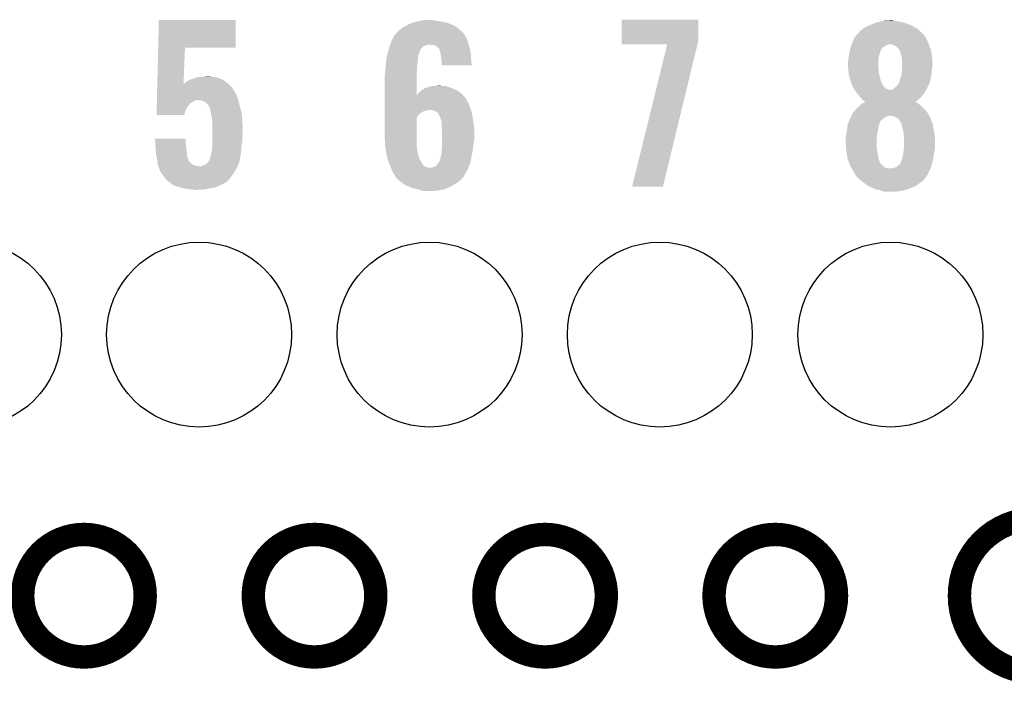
# Model space of a CAD drawing. Extents: x -1.3 to 24.2, y -6.4 to 36.7.
# Tile 31 of 38: x 11 to 17.4, y 21.8 to 26.1. Entities that reach past the tile are written whole.
import ezdxf

# ---------------------------------------------------------------- set-up
doc = ezdxf.new("R2010")
doc.units = 0
doc.layers.get('0').update_dxf_attribs({"linetype": 'CONTINUOUS'})
for name, color, linetype in [('PRESSURE_27_CLICK_V100_GKO', 5, 'CONTINUOUS'), ('PRESSURE_27_CLICK_V100_GTO', 14, 'CONTINUOUS'), ('PRESSURE_27_CLICK_V100_GTS', 12, 'CONTINUOUS')]:
    doc.layers.add(name, color=color, linetype=linetype)

# ---------------------------------------------------------------- blocks, each defined once
blk = doc.blocks.new('ROUND_23')
blk.add_circle((0, 0), 0.602)

msp = doc.modelspace()

# ---------------------------------------------------------------- linework, layer by layer
at = {"layer": 'PRESSURE_27_CLICK_V100_GKO', "const_width": 0.1524}
msp.add_lwpolyline([(17.63014, 22.86, 1), (17.63014, 21.85924)], format="xyb", dxfattribs=at)
for points in [[(11.03122, 22.35962, 1), (11.82878, 22.35962, 1)], [(12.53236, 22.35962, 1), (13.32992, 22.35962, 1)], [(14.0335, 22.35962, 1), (14.83106, 22.35962, 1)], [(15.5321, 22.35962, 1), (16.32966, 22.35962, 1)]]:
    msp.add_lwpolyline(points, format="xyb", close=True, dxfattribs=at)
at = {"layer": 'PRESSURE_27_CLICK_V100_GTO'}
for points in [[(11.913242, 25.92578), (11.9177, 26.106098), (12.418038, 25.92578), (12.41806, 26.106098)], [(11.9177, 26.106098), (11.917702, 26.10612), (12.41806, 26.106098), (11.917702, 26.10612)], [(13.566982, 26.088338), (13.573762, 26.09088), (13.794742, 26.088338), (13.782882, 26.09088)], [(13.573762, 26.09088), (13.59662, 26.09596), (13.782882, 26.09088), (13.75918, 26.09596)], [(13.59662, 26.09596), (13.61948, 26.10104), (13.75918, 26.09596), (13.72616, 26.10104)], [(13.61948, 26.10104), (13.647422, 26.10612), (13.72616, 26.10104), (13.700762, 26.10612)], [(14.930122, 25.974038), (14.93014, 26.108638), (15.4305, 25.974038), (15.4305, 26.108638)], [(14.93014, 26.108638), (14.930142, 26.10866), (15.4305, 26.108638), (14.930142, 26.10866)], [(16.571468, 26.08326), (16.591282, 26.09088), (16.78686, 26.08326), (16.763998, 26.09088)], [(16.591282, 26.09088), (16.602068, 26.093418), (16.763998, 26.09088), (16.756382, 26.093418)], [(16.602068, 26.093418), (16.623664, 26.0985), (16.756382, 26.093418), (16.7259, 26.0985)], [(16.623664, 26.0985), (16.63446, 26.10104), (16.7259, 26.0985), (16.703042, 26.10104)], [(16.63446, 26.10104), (16.680178, 26.10358), (16.703042, 26.10104), (16.692882, 26.10358)], [(13.46454, 26.0223), (13.47724, 26.035), (13.89888, 26.0223), (13.88618, 26.035)], [(13.47724, 26.035), (13.482322, 26.04008), (13.88618, 26.035), (13.880536, 26.04008)], [(13.482322, 26.04008), (13.505174, 26.057858), (13.880536, 26.04008), (13.86078, 26.057858)], [(13.505174, 26.057858), (13.50518, 26.057862), (13.86078, 26.057858), (13.860774, 26.057862)], [(13.50518, 26.057862), (13.53312, 26.0731), (13.860774, 26.057862), (13.83248, 26.0731)], [(13.53312, 26.0731), (13.5382, 26.07564), (13.83248, 26.0731), (13.827762, 26.07564)], [(13.5382, 26.07564), (13.55344, 26.08326), (13.827762, 26.07564), (13.807948, 26.08326)], [(13.55344, 26.08326), (13.566982, 26.088338), (13.807948, 26.08326), (13.794742, 26.088338)], [(16.465434, 26.01468), (16.476978, 26.02738), (16.89354, 26.01468), (16.88084, 26.02738)], [(16.476978, 26.02738), (16.476982, 26.027384), (16.88084, 26.02738), (16.880836, 26.027384)], [(16.476982, 26.027384), (16.479524, 26.03246), (16.880836, 26.027384), (16.875252, 26.03246)], [(16.479524, 26.03246), (16.48968, 26.04008), (16.875252, 26.03246), (16.86687, 26.04008)], [(16.48968, 26.04008), (16.504916, 26.052778), (16.86687, 26.04008), (16.8529, 26.052778)], [(16.504916, 26.052778), (16.504922, 26.052782), (16.8529, 26.052778), (16.852894, 26.052782)], [(16.504922, 26.052782), (16.52778, 26.06548), (16.852894, 26.052782), (16.829316, 26.06548)], [(16.52778, 26.06548), (16.539972, 26.07056), (16.829316, 26.06548), (16.819882, 26.07056)], [(16.539972, 26.07056), (16.55826, 26.07818), (16.819882, 26.07056), (16.80007, 26.07818)], [(16.55826, 26.07818), (16.571468, 26.08326), (16.80007, 26.07818), (16.78686, 26.08326)], [(13.427286, 25.95626), (13.43152, 25.968962), (13.931898, 25.95626), (13.92728, 25.968962)], [(13.43152, 25.968962), (13.439644, 25.984198), (13.92728, 25.968962), (13.92174, 25.984198)], [(13.439644, 25.984198), (13.451836, 26.007062), (13.92174, 25.984198), (13.909038, 26.007062)], [(13.451836, 26.007062), (13.45184, 26.007066), (13.909038, 26.007062), (13.909036, 26.007066)], [(13.45184, 26.007066), (13.451846, 26.009606), (13.909036, 26.007066), (13.907344, 26.009606)], [(13.451846, 26.009606), (13.46454, 26.0223), (13.907344, 26.009606), (13.89888, 26.0223)], [(14.93012, 25.948662), (14.930122, 25.974038), (15.42434, 25.948662), (15.4305, 25.974038)], [(16.428358, 25.94864), (16.4338, 25.96388), (16.930582, 25.94864), (16.924232, 25.96388)], [(16.4338, 25.96388), (16.44015, 25.97658), (16.924232, 25.96388), (16.91894, 25.97658)], [(16.44015, 25.97658), (16.45158, 25.999438), (16.91894, 25.97658), (16.906242, 25.999438)], [(16.45158, 25.999438), (16.451582, 25.99944), (16.906242, 25.999438), (16.906242, 25.99944)], [(16.451582, 25.99944), (16.465434, 26.01468), (16.906242, 25.99944), (16.89354, 26.01468)], [(11.907464, 25.6921), (11.913242, 25.925758), (12.077846, 25.6921), (12.08786, 25.925758)], [(11.913242, 25.925758), (11.913242, 25.92578), (12.08786, 25.925758), (12.418038, 25.92578)], [(13.40358, 25.880062), (13.410302, 25.90292), (13.607798, 25.880062), (13.61694, 25.90292)], [(13.410302, 25.90292), (13.414782, 25.918152), (13.61694, 25.90292), (13.62202, 25.918152)], [(13.414782, 25.918152), (13.415532, 25.920698), (13.62202, 25.918152), (13.627094, 25.920698)], [(13.415532, 25.920698), (13.41628, 25.92324), (13.627094, 25.920698), (13.628366, 25.92324)], [(13.41628, 25.92324), (13.417124, 25.925776), (13.628366, 25.92324), (13.629638, 25.925776)], [(13.417124, 25.925776), (13.421358, 25.938478), (13.629638, 25.925776), (13.644878, 25.938478)], [(13.421358, 25.938478), (13.423052, 25.94356), (13.644878, 25.938478), (13.66266, 25.94356)], [(13.423052, 25.94356), (13.423898, 25.9461), (13.66266, 25.94356), (13.675358, 25.9461)], [(13.423898, 25.9461), (13.427286, 25.95626), (13.934802, 25.9461), (13.931898, 25.95626)], [(13.698218, 25.94356), (13.682978, 25.9461), (13.935528, 25.94356), (13.934802, 25.9461)], [(13.721078, 25.93848), (13.710916, 25.94356), (13.93698, 25.93848), (13.935528, 25.94356)], [(13.731238, 25.93086), (13.721078, 25.93848), (13.939158, 25.93086), (13.93698, 25.93848)], [(13.741398, 25.920702), (13.731238, 25.93086), (13.94206, 25.920702), (13.939158, 25.93086)], [(13.743936, 25.918164), (13.741398, 25.920702), (13.942536, 25.918164), (13.94206, 25.920702)], [(13.74648, 25.905458), (13.743936, 25.918164), (13.944918, 25.905458), (13.942536, 25.918164)], [(13.75156, 25.887682), (13.74648, 25.905458), (13.948252, 25.887682), (13.944918, 25.905458)], [(15.227272, 25.94864), (14.93012, 25.948662), (15.424336, 25.94864), (15.42434, 25.948662)], [(14.998706, 25.021566), (15.227272, 25.94864), (15.199348, 25.021566), (15.424336, 25.94864)], [(16.41348, 25.8953), (16.415824, 25.90546), (16.613292, 25.8953), (16.61668, 25.90546)], [(16.415824, 25.90546), (16.416998, 25.910544), (16.61668, 25.90546), (16.61922, 25.910544)], [(16.416998, 25.910544), (16.417584, 25.913084), (16.61922, 25.910544), (16.619224, 25.913084)], [(16.417584, 25.913084), (16.420516, 25.925782), (16.619224, 25.913084), (16.629382, 25.925782)], [(16.420516, 25.925782), (16.421102, 25.92832), (16.629382, 25.925782), (16.632766, 25.92832)], [(16.421102, 25.92832), (16.425636, 25.94102), (16.632766, 25.92832), (16.649702, 25.94102)], [(16.425636, 25.94102), (16.426542, 25.943558), (16.649702, 25.94102), (16.65732, 25.943558)], [(16.426542, 25.943558), (16.42745, 25.9461), (16.65732, 25.943558), (16.667478, 25.9461)], [(16.42745, 25.9461), (16.428358, 25.94864), (16.667478, 25.9461), (16.675104, 25.94864)], [(16.692874, 25.9461), (16.680178, 25.94864), (16.93164, 25.9461), (16.930582, 25.94864)], [(16.692882, 25.946098), (16.692874, 25.9461), (16.931642, 25.946098), (16.93164, 25.9461)], [(16.705582, 25.94102), (16.692882, 25.946098), (16.933456, 25.94102), (16.931642, 25.946098)], [(16.72336, 25.930856), (16.705582, 25.94102), (16.937084, 25.930856), (16.933456, 25.94102)], [(16.73352, 25.91816), (16.72336, 25.930856), (16.94162, 25.91816), (16.937084, 25.930856)], [(16.7386, 25.913076), (16.73352, 25.91816), (16.943434, 25.913076), (16.94162, 25.91816)], [(16.739616, 25.910538), (16.7386, 25.913076), (16.94434, 25.910538), (16.943434, 25.913076)], [(16.743682, 25.90038), (16.739616, 25.910538), (16.946246, 25.90038), (16.94434, 25.910538)], [(16.74876, 25.8826), (16.743682, 25.90038), (16.94958, 25.8826), (16.946246, 25.90038)], [(13.395482, 25.82672), (13.39596, 25.834342), (13.6017, 25.82672), (13.6017, 25.834342)], [(13.39596, 25.834342), (13.397228, 25.841958), (13.6017, 25.834342), (13.6017, 25.841958)], [(13.397228, 25.841958), (13.398922, 25.852118), (13.6017, 25.841958), (13.60424, 25.852118)], [(13.398922, 25.852118), (13.400192, 25.859738), (13.60424, 25.852118), (13.60424, 25.859738)], [(13.400192, 25.859738), (13.403154, 25.877516), (13.60424, 25.859738), (13.60678, 25.877516)], [(13.403154, 25.877516), (13.40358, 25.880062), (13.60678, 25.877516), (13.607798, 25.880062)], [(13.752734, 25.880058), (13.75156, 25.887682), (13.94968, 25.880058), (13.948252, 25.887682)], [(13.75664, 25.85466), (13.752734, 25.880058), (13.95095, 25.85466), (13.94968, 25.880058)], [(13.75918, 25.83688), (13.75664, 25.85466), (13.95184, 25.83688), (13.95095, 25.85466)], [(13.75918, 25.829262), (13.75918, 25.83688), (13.95222, 25.829262), (13.95184, 25.83688)], [(16.40332, 25.831802), (16.405224, 25.83942), (16.60144, 25.831802), (16.60144, 25.83942)], [(16.405224, 25.83942), (16.40586, 25.841962), (16.60144, 25.83942), (16.601756, 25.841962)], [(16.40586, 25.841962), (16.407834, 25.85974), (16.601756, 25.841962), (16.60398, 25.85974)], [(16.407834, 25.85974), (16.4084, 25.86482), (16.60398, 25.85974), (16.604826, 25.86482)], [(16.4084, 25.86482), (16.410092, 25.874982), (16.604826, 25.86482), (16.606522, 25.874982)], [(16.410092, 25.874982), (16.41348, 25.8953), (16.606522, 25.874982), (16.613292, 25.8953)], [(16.751936, 25.8699), (16.74876, 25.8826), (16.95196, 25.8699), (16.94958, 25.8826)], [(16.75638, 25.852118), (16.751936, 25.8699), (16.952948, 25.852118), (16.95196, 25.8699)], [(16.75638, 25.824182), (16.75638, 25.852118), (16.9545, 25.824182), (16.952948, 25.852118)], [(13.39088, 25.778462), (13.391726, 25.78354), (13.598652, 25.778462), (13.59916, 25.78354)], [(13.39088, 25.763222), (13.39088, 25.778462), (13.597128, 25.763222), (13.598652, 25.778462)], [(13.391726, 25.78354), (13.39342, 25.7937), (13.59916, 25.78354), (13.59916, 25.7937)], [(13.39342, 25.7937), (13.394212, 25.806398), (13.59916, 25.7937), (13.59916, 25.806398)], [(13.394212, 25.806398), (13.395482, 25.82672), (13.59916, 25.806398), (13.6017, 25.82672)], [(13.75918, 25.811502), (13.75918, 25.829262), (13.954732, 25.811502), (13.95222, 25.829262)], [(13.954734, 25.81148), (13.75918, 25.811502), (13.954734, 25.81148), (13.954732, 25.811502)], [(16.40332, 25.819098), (16.40332, 25.831802), (16.60144, 25.819098), (16.60144, 25.831802)], [(16.40459, 25.803862), (16.40332, 25.819098), (16.60144, 25.803862), (16.60144, 25.819098)], [(16.405438, 25.793702), (16.40459, 25.803862), (16.60398, 25.793702), (16.60144, 25.803862)], [(16.40586, 25.78862), (16.405438, 25.793702), (16.60398, 25.78862), (16.60398, 25.793702)], [(16.407938, 25.765762), (16.40586, 25.78862), (16.60398, 25.765762), (16.60398, 25.78862)], [(16.75384, 25.76322), (16.754602, 25.77084), (16.948572, 25.76322), (16.94942, 25.77084)], [(16.754602, 25.77084), (16.75638, 25.78862), (16.94942, 25.77084), (16.951642, 25.78862)], [(16.75638, 25.80894), (16.75638, 25.824182), (16.9545, 25.80894), (16.9545, 25.824182)], [(16.75638, 25.79116), (16.75638, 25.80894), (16.95196, 25.79116), (16.9545, 25.80894)], [(16.75638, 25.78862), (16.75638, 25.79116), (16.951642, 25.78862), (16.95196, 25.79116)], [(12.093786, 25.702258), (12.100562, 25.70734), (12.357102, 25.702258), (12.349116, 25.70734)], [(12.100562, 25.70734), (12.125956, 25.720038), (12.349116, 25.70734), (12.32916, 25.720038)], [(12.125956, 25.720038), (12.12596, 25.72004), (12.32916, 25.720038), (12.329156, 25.72004)], [(12.12596, 25.72004), (12.138664, 25.72512), (12.329156, 25.72004), (12.316458, 25.72512)], [(12.138664, 25.72512), (12.141202, 25.725122), (12.316458, 25.72512), (12.316452, 25.725122)], [(12.141202, 25.725122), (12.156432, 25.730198), (12.316452, 25.725122), (12.303762, 25.730198)], [(12.156432, 25.730198), (12.15644, 25.7302), (12.303762, 25.730198), (12.303754, 25.7302)], [(12.15644, 25.7302), (12.169144, 25.73528), (12.303754, 25.7302), (12.278358, 25.73528)], [(12.18438, 25.73528), (12.20216, 25.73782), (12.278358, 25.73528), (12.258042, 25.73782)], [(12.20216, 25.73782), (12.240228, 25.740358), (12.258042, 25.73782), (12.250422, 25.740358)], [(12.240228, 25.740358), (12.240258, 25.74036), (12.250422, 25.740358), (12.240258, 25.74036)], [(13.38834, 25.750522), (13.389864, 25.758142), (13.596622, 25.750522), (13.59662, 25.758142)], [(13.38834, 25.618456), (13.38834, 25.750522), (13.59665, 25.618456), (13.596622, 25.750522)], [(13.389864, 25.758142), (13.39088, 25.763222), (13.59662, 25.758142), (13.597128, 25.763222)], [(16.4084, 25.76068), (16.407938, 25.765762), (16.605366, 25.76068), (16.60398, 25.765762)], [(16.412974, 25.73782), (16.4084, 25.76068), (16.6116, 25.73782), (16.605366, 25.76068)], [(16.41348, 25.735282), (16.412974, 25.73782), (16.612186, 25.735282), (16.6116, 25.73782)], [(16.4211, 25.71242), (16.41348, 25.735282), (16.617462, 25.71242), (16.612186, 25.735282)], [(16.423276, 25.704804), (16.4211, 25.71242), (16.619218, 25.704804), (16.617462, 25.71242)], [(16.734786, 25.694638), (16.741138, 25.707338), (16.93418, 25.694638), (16.937642, 25.707338)], [(16.741138, 25.707338), (16.74368, 25.722578), (16.937642, 25.707338), (16.941798, 25.722578)], [(16.74368, 25.72258), (16.751298, 25.740358), (16.9418, 25.72258), (16.945354, 25.740358)], [(16.74368, 25.722578), (16.74368, 25.72258), (16.941798, 25.722578), (16.9418, 25.72258)], [(16.751298, 25.740358), (16.752144, 25.747982), (16.945354, 25.740358), (16.94688, 25.747982)], [(16.752144, 25.747982), (16.75384, 25.76322), (16.94688, 25.747982), (16.948572, 25.76322)], [(11.906018, 25.63368), (11.906332, 25.646378), (12.41552, 25.63368), (12.407902, 25.646378)], [(11.906332, 25.646378), (11.906396, 25.64892), (12.407902, 25.646378), (12.405362, 25.64892)], [(11.906396, 25.64892), (11.906836, 25.666698), (12.405362, 25.64892), (12.395202, 25.666698)], [(11.906836, 25.666698), (11.90715, 25.6794), (12.395202, 25.666698), (12.3825, 25.6794)], [(11.90715, 25.6794), (11.907338, 25.687072), (12.3825, 25.6794), (12.373976, 25.687072)], [(11.907338, 25.687072), (11.9074, 25.68956), (12.07516, 25.687072), (12.075182, 25.68956)], [(11.9074, 25.68956), (11.907402, 25.6896), (12.371212, 25.68956), (12.371168, 25.6896)], [(11.907402, 25.6896), (11.907464, 25.6921), (12.07774, 25.6896), (12.080242, 25.6921)], [(12.07516, 25.687072), (12.07765, 25.689556), (12.373976, 25.687072), (12.371216, 25.689556)], [(12.07765, 25.689556), (12.075182, 25.68956), (12.371216, 25.689556), (12.371212, 25.68956)], [(12.07774, 25.6896), (12.077846, 25.6921), (12.371168, 25.6896), (12.36839, 25.6921)], [(12.080242, 25.6921), (12.093786, 25.702258), (12.36839, 25.6921), (12.357102, 25.702258)], [(13.609322, 25.633682), (13.62117, 25.643838), (13.879826, 25.633682), (13.86586, 25.643838)], [(13.62117, 25.643838), (13.627102, 25.648922), (13.86586, 25.643838), (13.855694, 25.648922)], [(13.627102, 25.648922), (13.644034, 25.65908), (13.855694, 25.648922), (13.83538, 25.65908)], [(13.644034, 25.65908), (13.652504, 25.66416), (13.83538, 25.65908), (13.822682, 25.66416)], [(13.652504, 25.66416), (13.657584, 25.664162), (13.822682, 25.66416), (13.822678, 25.664162)], [(13.657584, 25.664162), (13.667738, 25.66924), (13.822678, 25.664162), (13.809982, 25.66924)], [(13.667738, 25.66924), (13.667742, 25.669242), (13.809982, 25.66924), (13.809976, 25.669242)], [(13.667742, 25.669242), (13.677898, 25.67178), (13.809976, 25.669242), (13.80067, 25.67178)], [(13.677898, 25.67178), (13.693144, 25.67686), (13.80067, 25.67178), (13.782044, 25.67686)], [(13.70838, 25.67686), (13.741372, 25.679398), (13.759184, 25.67686), (13.751562, 25.679398)], [(13.741372, 25.679398), (13.741398, 25.6794), (13.751562, 25.679398), (13.741398, 25.6794)], [(16.426178, 25.69464), (16.423276, 25.704804), (16.624762, 25.69464), (16.619218, 25.704804)], [(16.43126, 25.68194), (16.426178, 25.69464), (16.631688, 25.68194), (16.624762, 25.69464)], [(16.432956, 25.67686), (16.43126, 25.68194), (16.634458, 25.67686), (16.631688, 25.68194)], [(16.4338, 25.674324), (16.432956, 25.67686), (16.636362, 25.674324), (16.634458, 25.67686)], [(16.436338, 25.67178), (16.4338, 25.674324), (16.63827, 25.67178), (16.636362, 25.674324)], [(16.439158, 25.666704), (16.436338, 25.67178), (16.642078, 25.666704), (16.63827, 25.67178)], [(16.443394, 25.65908), (16.439158, 25.666704), (16.654778, 25.65908), (16.642078, 25.666704)], [(16.446216, 25.654002), (16.443394, 25.65908), (16.667478, 25.654002), (16.654778, 25.65908)], [(16.447628, 25.65146), (16.446216, 25.654002), (16.680178, 25.65146), (16.667478, 25.654002)], [(16.449038, 25.64892), (16.447628, 25.65146), (16.91132, 25.64892), (16.912844, 25.65146)], [(16.45811, 25.63622), (16.449038, 25.64892), (16.903702, 25.63622), (16.91132, 25.64892)], [(16.685256, 25.65146), (16.692878, 25.654), (16.912844, 25.65146), (16.914368, 25.654)], [(16.692878, 25.654), (16.703036, 25.661618), (16.914368, 25.654), (16.91894, 25.661618)], [(16.703036, 25.661618), (16.70304, 25.66162), (16.91894, 25.661618), (16.91894, 25.66162)], [(16.70304, 25.66162), (16.712178, 25.669236), (16.91894, 25.66162), (16.92148, 25.669236)], [(16.712178, 25.669236), (16.715232, 25.67178), (16.92148, 25.669236), (16.924018, 25.67178)], [(16.715232, 25.67178), (16.71828, 25.67432), (16.924018, 25.67178), (16.925146, 25.67432)], [(16.71828, 25.67432), (16.725898, 25.68194), (16.925146, 25.67432), (16.928534, 25.68194)], [(16.725898, 25.68194), (16.733518, 25.6921), (16.928534, 25.68194), (16.93305, 25.6921)], [(16.733518, 25.6921), (16.734786, 25.694638), (16.93305, 25.6921), (16.93418, 25.694638)], [(11.90426, 25.562558), (11.904762, 25.582876), (12.120878, 25.562558), (12.151354, 25.582876)], [(11.904762, 25.58288), (11.904826, 25.585418), (12.164056, 25.58288), (12.171678, 25.585418)], [(11.904762, 25.582876), (11.904762, 25.58288), (12.151354, 25.582876), (12.164056, 25.58288)], [(11.904826, 25.58542), (11.905516, 25.613358), (12.434992, 25.58542), (12.42568, 25.613358)], [(11.904826, 25.585418), (11.904826, 25.58542), (12.171678, 25.585418), (12.174218, 25.58542)], [(11.905516, 25.613358), (11.906018, 25.63368), (12.42568, 25.613358), (12.41552, 25.63368)], [(12.191998, 25.58288), (12.174218, 25.58542), (12.435838, 25.58288), (12.434992, 25.58542)], [(12.20978, 25.577802), (12.191998, 25.58288), (12.437012, 25.577802), (12.435838, 25.58288)], [(12.222478, 25.570182), (12.20978, 25.577802), (12.43877, 25.570182), (12.437012, 25.577802)], [(13.38834, 25.595578), (13.38834, 25.618456), (13.916662, 25.595578), (13.897944, 25.618456)], [(13.38834, 25.580342), (13.38834, 25.595578), (13.92428, 25.580342), (13.916662, 25.595578)], [(13.38834, 25.56256), (13.38834, 25.580342), (13.93444, 25.56256), (13.92428, 25.580342)], [(13.59665, 25.618456), (13.601702, 25.620986), (13.897944, 25.618456), (13.895874, 25.620986)], [(13.601702, 25.620986), (13.60322, 25.623518), (13.895874, 25.620986), (13.893802, 25.623518)], [(13.60322, 25.623518), (13.609322, 25.633682), (13.893802, 25.623518), (13.879826, 25.633682)], [(16.46174, 25.631138), (16.45811, 25.63622), (16.900312, 25.631138), (16.903702, 25.63622)], [(16.47045, 25.620978), (16.46174, 25.631138), (16.89354, 25.620978), (16.900312, 25.631138)], [(16.47698, 25.61336), (16.47045, 25.620978), (16.88701, 25.61336), (16.89354, 25.620978)], [(16.485448, 25.6032), (16.47698, 25.61336), (16.878302, 25.6032), (16.88701, 25.61336)], [(16.48968, 25.59812), (16.485448, 25.6032), (16.87322, 25.59812), (16.878302, 25.6032)], [(16.49984, 25.58796), (16.48968, 25.59812), (16.863058, 25.58796), (16.87322, 25.59812)], [(16.507458, 25.580342), (16.49984, 25.58796), (16.852934, 25.580342), (16.863058, 25.58796)], [(16.515072, 25.575264), (16.507458, 25.580342), (16.846186, 25.575264), (16.852934, 25.580342)], [(11.902878, 25.50668), (11.903192, 25.519378), (12.08786, 25.50668), (12.090398, 25.519378)], [(11.903192, 25.519378), (11.90382, 25.544778), (12.090398, 25.519378), (12.105638, 25.544778)], [(11.90382, 25.544778), (11.90426, 25.562558), (12.105638, 25.544778), (12.120878, 25.562558)], [(12.232638, 25.562562), (12.222478, 25.570182), (12.44053, 25.562562), (12.43877, 25.570182)], [(12.240258, 25.552402), (12.232638, 25.562562), (12.442874, 25.552402), (12.44053, 25.562562)], [(12.241106, 25.549862), (12.240258, 25.552402), (12.44346, 25.549862), (12.442874, 25.552402)], [(12.2428, 25.544784), (12.241106, 25.549862), (12.444954, 25.544784), (12.44346, 25.549862)], [(12.247874, 25.539706), (12.2428, 25.544784), (12.446448, 25.539706), (12.444954, 25.544784)], [(12.24788, 25.537162), (12.247874, 25.539706), (12.447196, 25.537162), (12.446448, 25.539706)], [(12.25296, 25.51684), (12.24788, 25.537162), (12.453172, 25.51684), (12.447196, 25.537162)], [(12.25522, 25.506678), (12.25296, 25.51684), (12.45616, 25.506678), (12.453172, 25.51684)], [(13.38834, 25.537162), (13.38834, 25.56256), (13.9446, 25.537162), (13.93444, 25.56256)], [(13.38834, 25.52192), (13.38834, 25.537162), (13.94929, 25.52192), (13.9446, 25.537162)], [(13.38834, 25.51938), (13.38834, 25.52192), (13.665198, 25.51938), (13.677902, 25.52192)], [(13.38834, 25.514302), (13.38834, 25.51938), (13.64742, 25.514302), (13.665198, 25.51938)], [(13.38834, 25.50668), (13.38834, 25.514302), (13.62964, 25.50668), (13.64742, 25.514302)], [(13.705842, 25.51684), (13.695676, 25.52192), (13.950854, 25.51684), (13.94929, 25.52192)], [(13.721082, 25.511758), (13.705842, 25.51684), (13.952418, 25.511758), (13.950854, 25.51684)], [(16.44396, 25.511762), (16.44831, 25.516838), (16.915128, 25.511762), (16.91132, 25.516838)], [(16.44831, 25.516838), (16.459198, 25.52954), (16.91132, 25.516838), (16.89862, 25.52954)], [(16.459198, 25.52954), (16.47444, 25.54478), (16.89862, 25.52954), (16.88338, 25.54478)], [(16.47444, 25.54478), (16.477404, 25.547322), (16.88338, 25.54478), (16.880838, 25.547322)], [(16.477404, 25.547322), (16.492218, 25.56002), (16.880838, 25.547322), (16.8656, 25.56002)], [(16.492218, 25.56002), (16.492222, 25.560022), (16.8656, 25.56002), (16.865598, 25.560022)], [(16.492222, 25.560022), (16.505916, 25.567638), (16.865598, 25.560022), (16.85544, 25.567638)], [(16.505916, 25.567638), (16.51505, 25.572718), (16.85544, 25.567638), (16.845284, 25.572718)], [(16.51505, 25.572718), (16.515054, 25.57272), (16.845284, 25.572718), (16.842806, 25.57272)], [(16.515054, 25.57272), (16.51508, 25.572734), (16.842806, 25.57272), (16.842824, 25.572734)], [(16.51508, 25.572734), (16.515072, 25.575264), (16.842824, 25.572734), (16.846186, 25.575264)], [(11.90244, 25.488922), (11.902878, 25.50668), (12.082768, 25.488922), (12.08786, 25.50668)], [(12.082762, 25.4889), (11.90244, 25.488922), (12.082762, 25.4889), (12.082768, 25.488922)], [(12.25804, 25.49398), (12.25522, 25.506678), (12.45743, 25.49398), (12.45616, 25.506678)], [(12.26312, 25.46858), (12.25804, 25.49398), (12.45997, 25.46858), (12.45743, 25.49398)], [(12.26439, 25.45588), (12.26312, 25.46858), (12.46124, 25.45588), (12.45997, 25.46858)], [(12.26566, 25.44318), (12.26439, 25.45588), (12.461794, 25.44318), (12.46124, 25.45588)], [(13.38834, 25.504142), (13.38834, 25.50668), (13.624564, 25.504142), (13.62964, 25.50668)], [(13.38834, 25.486362), (13.38834, 25.504142), (13.606782, 25.486362), (13.624564, 25.504142)], [(13.38834, 25.471126), (13.38834, 25.486362), (13.596624, 25.471126), (13.606782, 25.486362)], [(13.38834, 25.34666), (13.38834, 25.471126), (13.59662, 25.34666), (13.596624, 25.471126)], [(13.73061, 25.50414), (13.721082, 25.511758), (13.95476, 25.50414), (13.952418, 25.511758)], [(13.733786, 25.5016), (13.73061, 25.50414), (13.955238, 25.5016), (13.95476, 25.50414)], [(13.73632, 25.501578), (13.733786, 25.5016), (13.955242, 25.501578), (13.955238, 25.5016)], [(13.736322, 25.499056), (13.73632, 25.501578), (13.955714, 25.499056), (13.955242, 25.501578)], [(13.74648, 25.47874), (13.736322, 25.499056), (13.959524, 25.47874), (13.955714, 25.499056)], [(13.752196, 25.4635), (13.74648, 25.47874), (13.96238, 25.4635), (13.959524, 25.47874)], [(13.7541, 25.45842), (13.752196, 25.4635), (13.963228, 25.45842), (13.96238, 25.4635)], [(13.75918, 25.443176), (13.7541, 25.45842), (13.965768, 25.443176), (13.963228, 25.45842)], [(16.41094, 25.44826), (16.411956, 25.450802), (16.615594, 25.44826), (16.616684, 25.450802)], [(16.411956, 25.450802), (16.420088, 25.471122), (16.616684, 25.450802), (16.642082, 25.471122)], [(16.420088, 25.471122), (16.421104, 25.47366), (16.642082, 25.471122), (16.647158, 25.47366)], [(16.421104, 25.47366), (16.423636, 25.4762), (16.647158, 25.47366), (16.65224, 25.4762)], [(16.423636, 25.4762), (16.42364, 25.476204), (16.65224, 25.4762), (16.652248, 25.476204)], [(16.42364, 25.476204), (16.425332, 25.48128), (16.652248, 25.476204), (16.664938, 25.48128)], [(16.425332, 25.48128), (16.426178, 25.48382), (16.664938, 25.48128), (16.672564, 25.48382)], [(16.426178, 25.48382), (16.42618, 25.483822), (16.932918, 25.48382), (16.932916, 25.483822)], [(16.42618, 25.483822), (16.433796, 25.496518), (16.932916, 25.483822), (16.92656, 25.496518)], [(16.433796, 25.496518), (16.433798, 25.49652), (16.92656, 25.496518), (16.92656, 25.49652)], [(16.433798, 25.49652), (16.44396, 25.511762), (16.92656, 25.49652), (16.915128, 25.511762)], [(16.697962, 25.481278), (16.680178, 25.48382), (16.93419, 25.481278), (16.932918, 25.48382)], [(16.7132, 25.47366), (16.697962, 25.481278), (16.938004, 25.47366), (16.93419, 25.481278)], [(16.719546, 25.47112), (16.7132, 25.47366), (16.939274, 25.47112), (16.938004, 25.47366)], [(16.71959, 25.471102), (16.719546, 25.47112), (16.941804, 25.471102), (16.939274, 25.47112)], [(16.7259, 25.468576), (16.71959, 25.471102), (16.94231, 25.468576), (16.941804, 25.471102)], [(16.73606, 25.458418), (16.7259, 25.468576), (16.944342, 25.458418), (16.94231, 25.468576)], [(16.74368, 25.448258), (16.73606, 25.458418), (16.948406, 25.448258), (16.944342, 25.458418)], [(12.26566, 25.39746), (12.26566, 25.44318), (12.46378, 25.39746), (12.461794, 25.44318)], [(12.26566, 25.37714), (12.26566, 25.39746), (12.46378, 25.37714), (12.46378, 25.39746)], [(13.75918, 25.417778), (13.75918, 25.443176), (13.97, 25.417778), (13.965768, 25.443176)], [(13.75918, 25.40508), (13.75918, 25.417778), (13.970636, 25.40508), (13.97, 25.417778)], [(13.76172, 25.372062), (13.75918, 25.40508), (13.972286, 25.372062), (13.970636, 25.40508)], [(16.3957, 25.38222), (16.39824, 25.394918), (16.5989, 25.38222), (16.600714, 25.394918)], [(16.39824, 25.394918), (16.398748, 25.4), (16.600714, 25.394918), (16.60144, 25.4)], [(16.398748, 25.4), (16.400272, 25.41524), (16.60144, 25.4), (16.60398, 25.41524)], [(16.400272, 25.41524), (16.400782, 25.420322), (16.60398, 25.41524), (16.60525, 25.420322)], [(16.400782, 25.420322), (16.402626, 25.425398), (16.60525, 25.420322), (16.60652, 25.425398)], [(16.402626, 25.425398), (16.405398, 25.433018), (16.60652, 25.425398), (16.60906, 25.433018)], [(16.405398, 25.433018), (16.41094, 25.44826), (16.60906, 25.433018), (16.615594, 25.44826)], [(16.74495, 25.44572), (16.74368, 25.448258), (16.94942, 25.44572), (16.948406, 25.448258)], [(16.746222, 25.443178), (16.74495, 25.44572), (16.950374, 25.443178), (16.94942, 25.44572)], [(16.7513, 25.435556), (16.746222, 25.443178), (16.953232, 25.435556), (16.950374, 25.443178)], [(16.7513, 25.433016), (16.7513, 25.435556), (16.954184, 25.433016), (16.953232, 25.435556)], [(16.753478, 25.425398), (16.7513, 25.433016), (16.95704, 25.425398), (16.954184, 25.433016)], [(16.75638, 25.41524), (16.753478, 25.425398), (16.958056, 25.41524), (16.95704, 25.425398)], [(16.760192, 25.399998), (16.75638, 25.41524), (16.95958, 25.399998), (16.958056, 25.41524)], [(16.76146, 25.39492), (16.760192, 25.399998), (16.960966, 25.39492), (16.95958, 25.399998)], [(16.76654, 25.372058), (16.76146, 25.39492), (16.9672, 25.372058), (16.960966, 25.39492)], [(11.892304, 25.333938), (11.892302, 25.333958), (12.09294, 25.333938), (11.892302, 25.333958)], [(11.894192, 25.30348), (11.892304, 25.333938), (12.09294, 25.30348), (12.09294, 25.333938)], [(12.26566, 25.354278), (12.26566, 25.37714), (12.46124, 25.354278), (12.46378, 25.37714)], [(12.26566, 25.323798), (12.26566, 25.354278), (12.46124, 25.323798), (12.46124, 25.354278)], [(12.26566, 25.290782), (12.26566, 25.323798), (12.45616, 25.290782), (12.46124, 25.323798)], [(13.39088, 25.28824), (13.38834, 25.34666), (13.59662, 25.28824), (13.59662, 25.34666)], [(13.76172, 25.36698), (13.76172, 25.372062), (13.97254, 25.36698), (13.972286, 25.372062)], [(13.76172, 25.336498), (13.76172, 25.36698), (13.97254, 25.336498), (13.97254, 25.36698)], [(13.76172, 25.3238), (13.76172, 25.336498), (13.97, 25.3238), (13.97254, 25.336498)], [(13.76172, 25.30602), (13.76172, 25.3238), (13.96746, 25.30602), (13.97, 25.3238)], [(16.38808, 25.331422), (16.388926, 25.3365), (16.59128, 25.331422), (16.59128, 25.3365)], [(16.38808, 25.316178), (16.38808, 25.331422), (16.59128, 25.316178), (16.59128, 25.331422)], [(16.388926, 25.3365), (16.39062, 25.346658), (16.59128, 25.3365), (16.592408, 25.346658)], [(16.39062, 25.346658), (16.39203, 25.35936), (16.592408, 25.346658), (16.59382, 25.35936)], [(16.39203, 25.35936), (16.39316, 25.369518), (16.59382, 25.35936), (16.596076, 25.369518)], [(16.39316, 25.369518), (16.3957, 25.38222), (16.596076, 25.369518), (16.5989, 25.38222)], [(16.76654, 25.35428), (16.76654, 25.372058), (16.968682, 25.35428), (16.9672, 25.372058)], [(16.768128, 25.341582), (16.76654, 25.35428), (16.96974, 25.341582), (16.968682, 25.35428)], [(16.76908, 25.333958), (16.768128, 25.341582), (16.96974, 25.333958), (16.96974, 25.341582)], [(16.76908, 25.28062), (16.76908, 25.333958), (16.96974, 25.28062), (16.96974, 25.333958)], [(11.89482, 25.29332), (11.894192, 25.30348), (12.09407, 25.29332), (12.09294, 25.30348)], [(11.895798, 25.28062), (11.89482, 25.29332), (12.09548, 25.28062), (12.09407, 25.29332)], [(11.89912, 25.23744), (11.895798, 25.28062), (12.10056, 25.23744), (12.09548, 25.28062)], [(12.26312, 25.262842), (12.26566, 25.273002), (12.454296, 25.262842), (12.454974, 25.273002)], [(12.26312, 25.252682), (12.26312, 25.262842), (12.45362, 25.252682), (12.454296, 25.262842)], [(12.26566, 25.273002), (12.26566, 25.290782), (12.454974, 25.273002), (12.45616, 25.290782)], [(13.391244, 25.285702), (13.39088, 25.28824), (13.59662, 25.285702), (13.59662, 25.28824)], [(13.392696, 25.27554), (13.391244, 25.285702), (13.59916, 25.27554), (13.59662, 25.285702)], [(13.396324, 25.250138), (13.392696, 25.27554), (13.6017, 25.250138), (13.59916, 25.27554)], [(13.75918, 25.267922), (13.76172, 25.2984), (13.962696, 25.267922), (13.966506, 25.2984)], [(13.75918, 25.26538), (13.75918, 25.267922), (13.96238, 25.26538), (13.962696, 25.267922)], [(13.75918, 25.245058), (13.75918, 25.26538), (13.958792, 25.245058), (13.96238, 25.26538)], [(13.76172, 25.2984), (13.76172, 25.30602), (13.966506, 25.2984), (13.96746, 25.30602)], [(16.391172, 25.280622), (16.38808, 25.316178), (16.59128, 25.280622), (16.59128, 25.316178)], [(16.392498, 25.26538), (16.391172, 25.280622), (16.59382, 25.26538), (16.59128, 25.280622)], [(16.39316, 25.25776), (16.392498, 25.26538), (16.594774, 25.25776), (16.59382, 25.26538)], [(16.395066, 25.24506), (16.39316, 25.25776), (16.59636, 25.24506), (16.594774, 25.25776)], [(16.766222, 25.25522), (16.76654, 25.25776), (16.9672, 25.25522), (16.967708, 25.25776)], [(16.76654, 25.25776), (16.767668, 25.267918), (16.967708, 25.25776), (16.96974, 25.267918)], [(16.767668, 25.267918), (16.76908, 25.28062), (16.96974, 25.267918), (16.96974, 25.28062)], [(11.8999, 25.22728), (11.89912, 25.23744), (12.10169, 25.22728), (12.10056, 25.23744)], [(11.902442, 25.214578), (11.8999, 25.22728), (12.103102, 25.214578), (12.10169, 25.22728)], [(11.90498, 25.20188), (11.902442, 25.214578), (12.108542, 25.20188), (12.103102, 25.214578)], [(11.906252, 25.196796), (11.90498, 25.20188), (12.11072, 25.196796), (12.108542, 25.20188)], [(11.906888, 25.194256), (11.906252, 25.196796), (12.110722, 25.194256), (12.11072, 25.196796)], [(11.908156, 25.18918), (11.906888, 25.194256), (12.113262, 25.18918), (12.110722, 25.194256)], [(12.245342, 25.191724), (12.250422, 25.201882), (12.442678, 25.191724), (12.445022, 25.201882)], [(12.250422, 25.201882), (12.253806, 25.217122), (12.445022, 25.201882), (12.44854, 25.217122)], [(12.253806, 25.217122), (12.2555, 25.22474), (12.44854, 25.217122), (12.449628, 25.22474)], [(12.2555, 25.22474), (12.263118, 25.25268), (12.449628, 25.22474), (12.45362, 25.25268)], [(12.263118, 25.25268), (12.26312, 25.252682), (12.45362, 25.25268), (12.45362, 25.252682)], [(13.3985, 25.234902), (13.396324, 25.250138), (13.604472, 25.234902), (13.6017, 25.250138)], [(13.401676, 25.222202), (13.3985, 25.234902), (13.60678, 25.222202), (13.604472, 25.234902)], [(13.40866, 25.194262), (13.401676, 25.222202), (13.61948, 25.194262), (13.60678, 25.222202)], [(13.41882, 25.168862), (13.40866, 25.194262), (13.634718, 25.168862), (13.61948, 25.194262)], [(13.746476, 25.189174), (13.74648, 25.196796), (13.947806, 25.189174), (13.94941, 25.196796)], [(13.74648, 25.196796), (13.751558, 25.209498), (13.94941, 25.196796), (13.952084, 25.209498)], [(13.751558, 25.209498), (13.7541, 25.2222), (13.952084, 25.209498), (13.95476, 25.2222)], [(13.7541, 25.2222), (13.75918, 25.245058), (13.95476, 25.2222), (13.958792, 25.245058)], [(16.397734, 25.22728), (16.395066, 25.24506), (16.5989, 25.22728), (16.59636, 25.24506)], [(16.40078, 25.206962), (16.397734, 25.22728), (16.603416, 25.206962), (16.5989, 25.22728)], [(16.401678, 25.204418), (16.40078, 25.206962), (16.60398, 25.204418), (16.603416, 25.206962)], [(16.407952, 25.186644), (16.401678, 25.204418), (16.60906, 25.186644), (16.60398, 25.204418)], [(16.7513, 25.189176), (16.75384, 25.194258), (16.956022, 25.189176), (16.957038, 25.194258)], [(16.75384, 25.194258), (16.756382, 25.20442), (16.957038, 25.194258), (16.95907, 25.20442)], [(16.756382, 25.20442), (16.761458, 25.219658), (16.95907, 25.20442), (16.962118, 25.219658)], [(16.761458, 25.219662), (16.764, 25.23744), (16.96212, 25.219662), (16.964658, 25.23744)], [(16.761458, 25.219658), (16.761458, 25.219662), (16.962118, 25.219658), (16.96212, 25.219662)], [(16.764, 25.23744), (16.766222, 25.25522), (16.964658, 25.23744), (16.9672, 25.25522)], [(11.91006, 25.181562), (11.908156, 25.18918), (12.120882, 25.181562), (12.113262, 25.18918)], [(11.91006, 25.16632), (11.91006, 25.181562), (12.136124, 25.16632), (12.120882, 25.181562)], [(11.91006, 25.163784), (11.91006, 25.16632), (12.142462, 25.163784), (12.136124, 25.16632)], [(11.911756, 25.16124), (11.91006, 25.163784), (12.148818, 25.16124), (12.142462, 25.163784)], [(11.915136, 25.156166), (11.911756, 25.16124), (12.164042, 25.156166), (12.148818, 25.16124)], [(11.915138, 25.15616), (11.915136, 25.156166), (12.16406, 25.15616), (12.164042, 25.156166)], [(11.91514, 25.15362), (11.915138, 25.15616), (12.179302, 25.15362), (12.16406, 25.15616)], [(11.91514, 25.153618), (11.91514, 25.15362), (12.43076, 25.153618), (12.43076, 25.15362)], [(11.91514, 25.151084), (11.91514, 25.153618), (12.42931, 25.151084), (12.43076, 25.153618)], [(11.921238, 25.13584), (11.91514, 25.151084), (12.4206, 25.13584), (12.42931, 25.151084)], [(11.9253, 25.12568), (11.921238, 25.13584), (12.414956, 25.12568), (12.4206, 25.13584)], [(12.179302, 25.15362), (12.186922, 25.153622), (12.43076, 25.15362), (12.43076, 25.153622)], [(12.186922, 25.153622), (12.20216, 25.1587), (12.43076, 25.153622), (12.432454, 25.1587)], [(12.20216, 25.1587), (12.22248, 25.166324), (12.432454, 25.1587), (12.434994, 25.166324)], [(12.22248, 25.166324), (12.225014, 25.168858), (12.434994, 25.166324), (12.43584, 25.168858)], [(12.225014, 25.168858), (12.230102, 25.17394), (12.43584, 25.168858), (12.43838, 25.17394)], [(12.230102, 25.17394), (12.23686, 25.179016), (12.43838, 25.17394), (12.440918, 25.179016)], [(12.23686, 25.179016), (12.24026, 25.181568), (12.440918, 25.179016), (12.440918, 25.181568)], [(12.24026, 25.181568), (12.240262, 25.184098), (12.440918, 25.181568), (12.44092, 25.184098)], [(12.240262, 25.184098), (12.240266, 25.186646), (12.44092, 25.184098), (12.441506, 25.186646)], [(12.240266, 25.186646), (12.245342, 25.191724), (12.441506, 25.186646), (12.442678, 25.191724)], [(13.422884, 25.158704), (13.41882, 25.168862), (13.642338, 25.158704), (13.634718, 25.168862)], [(13.4239, 25.15616), (13.422884, 25.158704), (13.646576, 25.15616), (13.642338, 25.158704)], [(13.426018, 25.15108), (13.4239, 25.15616), (13.655038, 25.15108), (13.646576, 25.15616)], [(13.428134, 25.146002), (13.426018, 25.15108), (13.667736, 25.146002), (13.655038, 25.15108)], [(13.428134, 25.146), (13.428134, 25.146002), (13.695676, 25.146), (13.667736, 25.146002)], [(13.434486, 25.130758), (13.428134, 25.146), (13.92682, 25.130758), (13.933094, 25.146)], [(13.4366, 25.12568), (13.434486, 25.130758), (13.923962, 25.12568), (13.92682, 25.130758)], [(13.695676, 25.146), (13.70838, 25.15108), (13.933094, 25.146), (13.935186, 25.15108)], [(13.70838, 25.15108), (13.718538, 25.15616), (13.935186, 25.15108), (13.937278, 25.15616)], [(13.718538, 25.15616), (13.728698, 25.163778), (13.937278, 25.15616), (13.940414, 25.163778)], [(13.728698, 25.163778), (13.736318, 25.173938), (13.940414, 25.163778), (13.944598, 25.173938)], [(13.736318, 25.173938), (13.73632, 25.17394), (13.944598, 25.173938), (13.944598, 25.17394)], [(13.73632, 25.17394), (13.746476, 25.189174), (13.944598, 25.17394), (13.947806, 25.189174)], [(16.408848, 25.184106), (16.407952, 25.186644), (16.60906, 25.184106), (16.60906, 25.186644)], [(16.410642, 25.179022), (16.408848, 25.184106), (16.614136, 25.179022), (16.60906, 25.184106)], [(16.41333, 25.171406), (16.410642, 25.179022), (16.616678, 25.171406), (16.614136, 25.179022)], [(16.41602, 25.163782), (16.41333, 25.171406), (16.626838, 25.163782), (16.616678, 25.171406)], [(16.421438, 25.153624), (16.41602, 25.163782), (16.634458, 25.153624), (16.626838, 25.163782)], [(16.425504, 25.146), (16.421438, 25.153624), (16.647158, 25.146), (16.634458, 25.153624)], [(16.428212, 25.140922), (16.425504, 25.146), (16.662398, 25.140922), (16.647158, 25.146)], [(16.428214, 25.14092), (16.428212, 25.140922), (16.697956, 25.14092), (16.662398, 25.140922)], [(16.43634, 25.12568), (16.428214, 25.14092), (16.934686, 25.12568), (16.9418, 25.14092)], [(16.697956, 25.14092), (16.70812, 25.146), (16.9418, 25.14092), (16.943386, 25.146)], [(16.70812, 25.146), (16.72082, 25.15108), (16.943386, 25.146), (16.944974, 25.15108)], [(16.72082, 25.15108), (16.730978, 25.1587), (16.944974, 25.15108), (16.947356, 25.1587)], [(16.730978, 25.1587), (16.743678, 25.1714), (16.947356, 25.1587), (16.951324, 25.1714)], [(16.743678, 25.1714), (16.748758, 25.181558), (16.951324, 25.1714), (16.9545, 25.181558)], [(16.748758, 25.181558), (16.751298, 25.186636), (16.9545, 25.181558), (16.955514, 25.186636)], [(16.751298, 25.186636), (16.7513, 25.189176), (16.955514, 25.186636), (16.956022, 25.189176)], [(11.932358, 25.112978), (11.9253, 25.12568), (12.4079, 25.112978), (12.414956, 25.12568)], [(11.937998, 25.102822), (11.932358, 25.112978), (12.400282, 25.102822), (12.4079, 25.112978)], [(11.94671, 25.09266), (11.937998, 25.102822), (12.39266, 25.09266), (12.400282, 25.102822)], [(11.95324, 25.08504), (11.94671, 25.09266), (12.386732, 25.08504), (12.39266, 25.09266)], [(11.96594, 25.0698), (11.95324, 25.08504), (12.374878, 25.0698), (12.386732, 25.08504)], [(11.97864, 25.057102), (11.96594, 25.0698), (12.362176, 25.057102), (12.374878, 25.0698)], [(13.44676, 25.105362), (13.4366, 25.12568), (13.912534, 25.105362), (13.923962, 25.12568)], [(13.45184, 25.09774), (13.44676, 25.105362), (13.908246, 25.09774), (13.912534, 25.105362)], [(13.456914, 25.092666), (13.45184, 25.09774), (13.905392, 25.092666), (13.908246, 25.09774)], [(13.456918, 25.09012), (13.456914, 25.092666), (13.90396, 25.09012), (13.905392, 25.092666)], [(13.45692, 25.087586), (13.456918, 25.09012), (13.902692, 25.087586), (13.90396, 25.09012)], [(13.459102, 25.08504), (13.45692, 25.087586), (13.901418, 25.08504), (13.902692, 25.087586)], [(13.472158, 25.0698), (13.459102, 25.08504), (13.886178, 25.0698), (13.901418, 25.08504)], [(13.4874, 25.0571), (13.472158, 25.0698), (13.87348, 25.0571), (13.886178, 25.0698)], [(16.45041, 25.102818), (16.43634, 25.12568), (16.924018, 25.102818), (16.934686, 25.12568)], [(16.456658, 25.092662), (16.45041, 25.102818), (16.916986, 25.092662), (16.924018, 25.102818)], [(16.479522, 25.069798), (16.456658, 25.092662), (16.901158, 25.069798), (16.916986, 25.092662)], [(16.48206, 25.06726), (16.479522, 25.069798), (16.89862, 25.06726), (16.901158, 25.069798)], [(16.49476, 25.0571), (16.48206, 25.06726), (16.88846, 25.0571), (16.89862, 25.06726)], [(11.9888, 25.04948), (11.97864, 25.057102), (12.354554, 25.04948), (12.362176, 25.057102)], [(11.988806, 25.049476), (11.9888, 25.04948), (12.352014, 25.049476), (12.354554, 25.04948)], [(11.998952, 25.041864), (11.988806, 25.049476), (12.341864, 25.041864), (12.352014, 25.049476)], [(11.998954, 25.04186), (11.998952, 25.041864), (12.34186, 25.04186), (12.341864, 25.041864)], [(11.99896, 25.039334), (11.998954, 25.04186), (12.335544, 25.039334), (12.34186, 25.04186)], [(12.004064, 25.03678), (11.99896, 25.039334), (12.32916, 25.03678), (12.335544, 25.039334)], [(12.02436, 25.02662), (12.004064, 25.03678), (12.3063, 25.02662), (12.32916, 25.03678)], [(12.061614, 25.01646), (12.02436, 25.02662), (12.280898, 25.01646), (12.3063, 25.02662)], [(12.08024, 25.01138), (12.061614, 25.01646), (12.25042, 25.01138), (12.280898, 25.01646)], [(12.10818, 25.0063), (12.08024, 25.01138), (12.226712, 25.0063), (12.25042, 25.01138)], [(12.13358, 25.00376), (12.10818, 25.0063), (12.21486, 25.00376), (12.226712, 25.0063)], [(12.15136, 25.00122), (12.13358, 25.00376), (12.171682, 25.00122), (12.21486, 25.00376)], [(13.508738, 25.04186), (13.4874, 25.0571), (13.850622, 25.04186), (13.87348, 25.0571)], [(13.522958, 25.031702), (13.508738, 25.04186), (13.833206, 25.031702), (13.850622, 25.04186)], [(13.540742, 25.02408), (13.522958, 25.031702), (13.82014, 25.02408), (13.833206, 25.031702)], [(13.558518, 25.01646), (13.540742, 25.02408), (13.80381, 25.01646), (13.82014, 25.02408)], [(13.59662, 25.0063), (13.558518, 25.01646), (13.782038, 25.0063), (13.80381, 25.01646)], [(13.629638, 24.99614), (13.59662, 25.0063), (13.733778, 24.99614), (13.782038, 25.0063)], [(15.199342, 25.02154), (14.998706, 25.021566), (15.199342, 25.02154), (15.199348, 25.021566)], [(16.50746, 25.04694), (16.49476, 25.0571), (16.874236, 25.04694), (16.88846, 25.0571)], [(16.510954, 25.0444), (16.50746, 25.04694), (16.87068, 25.0444), (16.874236, 25.04694)], [(16.53191, 25.02916), (16.510954, 25.0444), (16.847818, 25.02916), (16.87068, 25.0444)], [(16.5354, 25.026622), (16.53191, 25.02916), (16.842742, 25.026622), (16.847818, 25.02916)], [(16.56334, 25.01392), (16.5354, 25.026622), (16.817338, 25.01392), (16.842742, 25.026622)], [(16.588738, 25.003762), (16.56334, 25.01392), (16.786864, 25.003762), (16.817338, 25.01392)], [(16.601444, 25.00122), (16.588738, 25.003762), (16.779238, 25.00122), (16.786864, 25.003762)], [(16.614138, 24.99868), (16.601444, 25.00122), (16.767808, 24.99868), (16.779238, 25.00122)], [(13.644878, 24.9936), (13.629638, 24.99614), (13.708382, 24.9936), (13.733778, 24.99614)], [(16.634456, 24.991062), (16.614138, 24.99868), (16.733526, 24.991062), (16.767808, 24.99868)], [(16.634472, 24.99106), (16.634456, 24.991062), (16.733518, 24.99106), (16.733526, 24.991062)], [(16.65478, 24.98852), (16.634472, 24.99106), (16.68018, 24.98852), (16.733518, 24.99106)]]:
    msp.add_solid(points, dxfattribs=at)

# ---------------------------------------------------------------- block references
at = {"layer": 'PRESSURE_27_CLICK_V100_GTS'}
for p in [(10.6807, 24.05888), (12.1793, 24.05888), (13.68044, 24.05888), (15.17904, 24.05888), (16.68018, 24.05888)]:
    msp.add_blockref('ROUND_23', p, dxfattribs=at)

doc.saveas('drawing.dxf')
